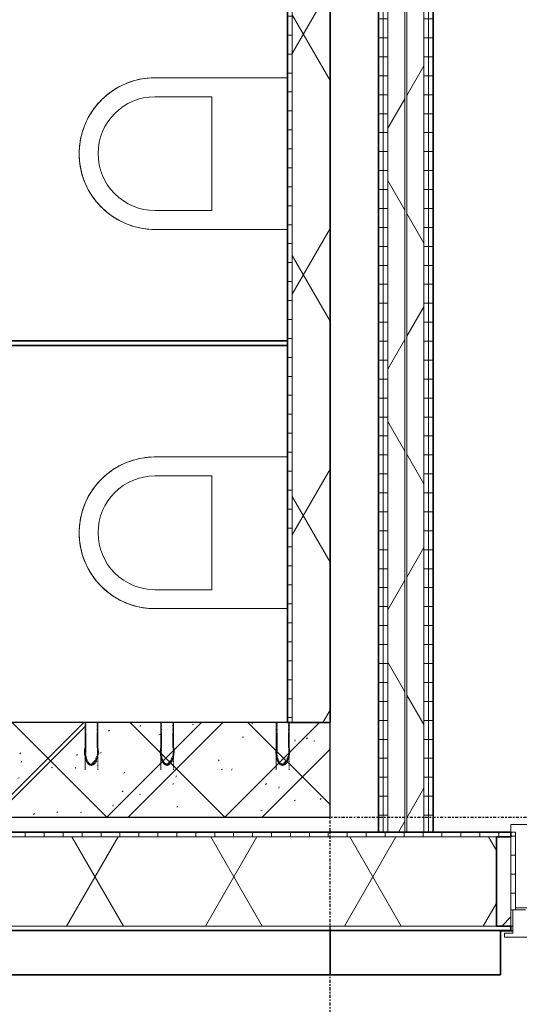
# Model space of a CAD drawing. Header units: millimetres. Extents: x -80560 to 110805, y -11020 to 52719.
# Tile 27 of 182: x 55675 to 56994, y 9506 to 12103. Entities that reach past the tile are written whole.
import ezdxf

# ---------------------------------------------------------------- set-up
doc = ezdxf.new("R2010")
doc.units = ezdxf.units.MM
doc.linetypes.add('CENTER2', pattern=[20, 8, -4, 4, -4])
doc.linetypes.add('Hidden 1', pattern=[3.5, 2, -1.5])
for name, color, linetype, lineweight in [('A-GENM', 13, 'Continuous', 18), ('A-GLAZ', 151, 'Continuous', 18), ('A-WALL', 113, 'Continuous', 35), ('A-WALL-PATT', 111, 'Continuous', 35), ('I-WALL', 2, 'Continuous', 18), ('P-SANR-FIXT', 6, 'Continuous', 18), ('S-GRID', 1, 'Continuous', 9)]:
    doc.layers.add(name, color=color, linetype=linetype, lineweight=lineweight)
pattern_1 = [(180, (56767.32, 14005.25), (-1e-13, -50), [])]
pattern_2 = [(60, (24894.82, 0), (-274.963, 158.75), []), (120, (24894.82, 0), (-274.963, -158.75), [])]

# ---------------------------------------------------------------- blocks, each defined once
blk = doc.blocks.new('19112_SW_LeonardoCollege_R2020_rvt-1-DO_02 tweede verdieping')
at = {"layer": 'A-WALL-PATT', "lineweight": 5}
h = blk.add_hatch(dxfattribs=at)
h.set_pattern_fill('FP_174', color=10, angle=45, style=0, pattern_type=2)
h.set_pattern_definition([(45, (28837.5, 10000), (-155.563, 155.563), []), (135, (28837.5, 10000), (-155.563, -155.563), [])])
h.paths.add_polyline_path([(31600, 10000), (31600, 10250), (30083, 10250), (30083, 10000), (31377.7, 10000)], flags=0)
h.paths.add_polyline_path([(29028.3, 10000), (29217, 10000), (29217, 10250), (27533, 10250), (27533, 10000), (28734.6, 10000)], flags=0)
h.paths.add_polyline_path([(26667, 10000), (26667, 10250), (26075, 10250), (26075, 10000), (26532.1, 10000)], flags=0)
at = {"layer": 'A-WALL', "color": 50, "lineweight": 25}
for p, q in [((31600, 10250), (30083, 10250)), ((31600, 10000), (31600, 10250)), ((30083, 10000), (31600, 10000))]:
    blk.add_line(p, q, dxfattribs=at)
blk = doc.blocks.new('MB 23 Gain Inno _onder element_ - ø63 x 900-3536035-DO_02 tweede verdieping')
at = {"layer": 'A-GENM', "linetype": 'Hidden 1', "lineweight": 13}
for p, q in [((-17, 125), (-15, 125)), ((-17, 60), (-17, 125)), ((-15, 125), (-15, 60)), ((15, 60), (15, 125)), ((15, 125), (17, 125)), ((17, 125), (17, 60))]:
    blk.add_line(p, q, dxfattribs=at)
at = {"layer": 'A-GENM', "linetype": 'Hidden 1', "lineweight": 13, "flags": 128}
for points in [[(-17, 0), (-17, 0.2), (-17, 0.4), (-17, 0.8), (-17, 1.2), (-17, 1.7), (-17, 2.3), (-17, 3), (-17, 3.8), (-17, 4.7), (-17, 5.7), (-17, 6.8), (-17, 7.9), (-17, 9.2), (-17, 10.5), (-17, 11.9), (-17, 13.3), (-17, 14.9), (-17, 16.5), (-17, 18.2), (-17, 20), (-17, 21.8), (-17, 23.7), (-17, 25.6), (-17, 27.6), (-17, 29.6), (-17, 31.7), (-17, 33.9), (-17, 36), (-17, 38.3), (-17, 40.5), (-17, 42.8), (-17, 45.1), (-17, 47.4), (-17, 49.8), (-17, 52.2), (-17, 54.6), (-17, 57), (-17, 59.4), (-17, 60)], [(17, 60), (17, 57.6), (17, 55.2), (17, 52.8), (17, 50.4), (17, 48.1), (17, 45.7), (17, 43.4), (17, 41.1), (17, 38.9), (17, 36.6), (17, 34.4), (17, 32.3), (17, 30.2), (17, 28.1), (17, 26.1), (17, 24.2), (17, 22.3), (17, 20.4), (17, 18.7), (17, 17), (17, 15.3), (17, 13.8), (17, 12.3), (17, 10.8), (17, 9.5), (17, 8.3), (17, 7.1), (17, 6), (17, 5), (17, 4.1), (17, 3.3), (17, 2.5), (17, 1.9), (17, 1.3), (17, 0.9), (17, 0.5), (17, 0.2), (17, 0.1), (17, 0)]]:
    blk.add_lwpolyline(points, dxfattribs=at)
at = {"layer": 'A-GENM', "linetype": 'Hidden 1', "lineweight": 13}
for points in [[(-15, 60), (-17, 51.1), (-16.4, 34.7), (-7, 21.1), (0, 15)], [(17, 60), (19.2, 50.3), (18.5, 32.5), (7.9, 18.1), (0, 11.7)]]:
    blk.add_open_spline(points, degree=3, dxfattribs=at)
for points, knots in [([(0, 11.7), (-0.7, 11.8), (-2.1, 12.1), (-4, 12.6), (-5.5, 13.3), (-6.6, 13.9), (-7.4, 14.5), (-8.1, 15.1), (-9.1, 16), (-10.2, 17.3), (-11.1, 18.7), (-11.7, 19.7), (-12.1, 20.3), (-12.3, 20.7), (-12.6, 21.1), (-12.8, 21.7), (-13.3, 22.8), (-13.9, 24.3), (-14.4, 26), (-14.8, 27.2), (-15.1, 28.2), (-15.3, 29.2), (-15.6, 30.5), (-15.9, 32.1), (-16.1, 34.1), (-16.4, 36.1), (-16.6, 38.1), (-16.7, 40.1), (-16.8, 42.1), (-16.9, 44.1), (-16.9, 46.1), (-17, 48.8), (-17, 53.4), (-17, 57.4), (-17, 60)], [0, 0, 0, 0, 0.035714, 0.071429, 0.107143, 0.125, 0.142857, 0.160714, 0.178571, 0.214286, 0.25, 0.267857, 0.276786, 0.285714, 0.294643, 0.303571, 0.321429, 0.357143, 0.392857, 0.410714, 0.428571, 0.446429, 0.464286, 0.5, 0.535714, 0.571429, 0.607143, 0.642857, 0.678571, 0.714286, 0.75, 0.785714, 0.857143, 1, 1, 1, 1]), ([(13, 29), (13, 29.2), (13.2, 29.8), (13.4, 30.6), (13.6, 31.5), (13.8, 32.7), (14.1, 34.2), (14.3, 36.1), (14.5, 37.9), (14.6, 39.8), (14.8, 41.6), (14.8, 43.5), (14.9, 45.3), (14.9, 47.2), (15, 49.6), (15, 53.9), (15, 57.6), (15, 60)], [0.3962152, 0.3962152, 0.3962152, 0.3962152, 0.4107143, 0.4285714, 0.4464286, 0.4642857, 0.5, 0.5357143, 0.5714286, 0.6071429, 0.6428571, 0.6785714, 0.7142857, 0.75, 0.7857143, 0.8571429, 1, 1, 1, 1]), ([(0, 15), (0.7, 15.1), (1.9, 15.3), (3.7, 15.9), (5, 16.6), (5.9, 17.1), (6.4, 17.4), (6.8, 17.8), (7.4, 18.3), (8.2, 19.1), (9.2, 20.4), (10, 21.7), (10.5, 22.7), (10.8, 23.2), (11, 23.6), (11.2, 24.1), (11.5, 24.6), (11.9, 25.6), (12.4, 26.8), (12.6, 27.8), (12.8, 28.2)], [0, 0, 0, 0, 0.0357143, 0.0714286, 0.1071429, 0.125, 0.1339286, 0.1428571, 0.1607143, 0.1785714, 0.2142857, 0.25, 0.2678571, 0.2767857, 0.2857143, 0.2946429, 0.3035714, 0.3214286, 0.3571429, 0.3805689, 0.3805689, 0.3805689, 0.3805689])]:
    blk.add_open_spline(points, degree=3, knots=knots, dxfattribs=at)
blk = doc.blocks.new('MB 23 Gain Inno _onder element_ - ø63 x 900-V468-DO_02 tweede verdieping')
at = {"layer": 'A-GENM', "linetype": 'Hidden 1', "lineweight": 13}
for p, q in [((-17, 125), (-15, 125)), ((-17, 60), (-17, 125)), ((-15, 125), (-15, 60)), ((15, 60), (15, 125)), ((15, 125), (17, 125)), ((17, 125), (17, 60))]:
    blk.add_line(p, q, dxfattribs=at)
at = {"layer": 'A-GENM', "linetype": 'Hidden 1', "lineweight": 13, "flags": 128}
for points in [[(-17, 0), (-17, 0.2), (-17, 0.4), (-17, 0.8), (-17, 1.2), (-17, 1.7), (-17, 2.3), (-17, 3), (-17, 3.8), (-17, 4.7), (-17, 5.7), (-17, 6.8), (-17, 7.9), (-17, 9.2), (-17, 10.5), (-17, 11.9), (-17, 13.3), (-17, 14.9), (-17, 16.5), (-17, 18.2), (-17, 20), (-17, 21.8), (-17, 23.7), (-17, 25.6), (-17, 27.6), (-17, 29.6), (-17, 31.7), (-17, 33.9), (-17, 36), (-17, 38.3), (-17, 40.5), (-17, 42.8), (-17, 45.1), (-17, 47.4), (-17, 49.8), (-17, 52.2), (-17, 54.6), (-17, 57), (-17, 59.4), (-17, 60)], [(17, 60), (17, 57.6), (17, 55.2), (17, 52.8), (17, 50.4), (17, 48.1), (17, 45.7), (17, 43.4), (17, 41.1), (17, 38.9), (17, 36.6), (17, 34.4), (17, 32.3), (17, 30.2), (17, 28.1), (17, 26.1), (17, 24.2), (17, 22.3), (17, 20.4), (17, 18.7), (17, 17), (17, 15.3), (17, 13.8), (17, 12.3), (17, 10.8), (17, 9.5), (17, 8.3), (17, 7.1), (17, 6), (17, 5), (17, 4.1), (17, 3.3), (17, 2.5), (17, 1.9), (17, 1.3), (17, 0.9), (17, 0.5), (17, 0.2), (17, 0.1), (17, 0)]]:
    blk.add_lwpolyline(points, dxfattribs=at)
at = {"layer": 'A-GENM', "linetype": 'Hidden 1', "lineweight": 13}
for points in [[(-15, 60), (-17, 51.1), (-16.4, 34.7), (-7, 21.1), (0, 15)], [(17, 60), (19.2, 50.3), (18.5, 32.5), (7.9, 18.1), (0, 11.7)]]:
    blk.add_open_spline(points, degree=3, dxfattribs=at)
for points, knots in [([(0, 11.7), (-0.7, 11.8), (-2.1, 12.1), (-4, 12.6), (-5.5, 13.3), (-6.6, 13.9), (-7.4, 14.5), (-8.1, 15.1), (-9.1, 16), (-10.2, 17.3), (-11.1, 18.7), (-11.7, 19.7), (-12.1, 20.3), (-12.3, 20.7), (-12.6, 21.1), (-12.8, 21.7), (-13.3, 22.8), (-13.9, 24.3), (-14.4, 26), (-14.8, 27.2), (-15.1, 28.2), (-15.3, 29.2), (-15.6, 30.5), (-15.9, 32.1), (-16.1, 34.1), (-16.4, 36.1), (-16.6, 38.1), (-16.7, 40.1), (-16.8, 42.1), (-16.9, 44.1), (-16.9, 46.1), (-17, 48.8), (-17, 53.4), (-17, 57.4), (-17, 60)], [0, 0, 0, 0, 0.035714, 0.071429, 0.107143, 0.125, 0.142857, 0.160714, 0.178571, 0.214286, 0.25, 0.267857, 0.276786, 0.285714, 0.294643, 0.303571, 0.321429, 0.357143, 0.392857, 0.410714, 0.428571, 0.446429, 0.464286, 0.5, 0.535714, 0.571429, 0.607143, 0.642857, 0.678571, 0.714286, 0.75, 0.785714, 0.857143, 1, 1, 1, 1]), ([(0, 15), (0.7, 15.1), (1.9, 15.3), (3.7, 15.9), (5, 16.6), (5.9, 17.1), (6.4, 17.4), (6.8, 17.8), (7.4, 18.3), (8.2, 19.1), (9.2, 20.4), (10, 21.7), (10.5, 22.7), (10.8, 23.2), (11, 23.6), (11.2, 24.1), (11.5, 24.6), (11.9, 25.6), (12.4, 27), (12.8, 28.5), (13.2, 29.7), (13.4, 30.6), (13.6, 31.5), (13.8, 32.7), (14.1, 34.2), (14.3, 36.1), (14.5, 37.9), (14.6, 39.8), (14.8, 41.6), (14.8, 43.5), (14.9, 45.3), (14.9, 47.2), (15, 49.6), (15, 53.9), (15, 57.6), (15, 60)], [0, 0, 0, 0, 0.035714, 0.071429, 0.107143, 0.125, 0.133929, 0.142857, 0.160714, 0.178571, 0.214286, 0.25, 0.267857, 0.276786, 0.285714, 0.294643, 0.303571, 0.321429, 0.357143, 0.392857, 0.410714, 0.428571, 0.446429, 0.464286, 0.5, 0.535714, 0.571429, 0.607143, 0.642857, 0.678571, 0.714286, 0.75, 0.785714, 0.857143, 1, 1, 1, 1])]:
    blk.add_open_spline(points, degree=3, knots=knots, dxfattribs=at)
blk = doc.blocks.new('MB 23 Gain Inno _onder element_ - ø83 x 1000-3534273-DO_02 tweede verdieping')
at = {"layer": 'A-GENM', "linetype": 'Hidden 1', "lineweight": 13}
for p, q in [((-17, 125), (-15, 125)), ((-17, 60), (-17, 125)), ((-15, 125), (-15, 60)), ((15, 60), (15, 125)), ((15, 125), (17, 125)), ((17, 125), (17, 60))]:
    blk.add_line(p, q, dxfattribs=at)
at = {"layer": 'A-GENM', "linetype": 'Hidden 1', "lineweight": 13, "flags": 128}
for points in [[(-17, 0), (-17, 0.2), (-17, 0.4), (-17, 0.8), (-17, 1.2), (-17, 1.7), (-17, 2.3), (-17, 3), (-17, 3.8), (-17, 4.7), (-17, 5.7), (-17, 6.8), (-17, 7.9), (-17, 9.2), (-17, 10.5), (-17, 11.9), (-17, 13.3), (-17, 14.9), (-17, 16.5), (-17, 18.2), (-17, 20), (-17, 21.8), (-17, 23.7), (-17, 25.6), (-17, 27.6), (-17, 29.6), (-17, 31.7), (-17, 33.9), (-17, 36), (-17, 38.3), (-17, 40.5), (-17, 42.8), (-17, 45.1), (-17, 47.4), (-17, 49.8), (-17, 52.2), (-17, 54.6), (-17, 57), (-17, 59.4), (-17, 60)], [(17, 60), (17, 57.6), (17, 55.2), (17, 52.8), (17, 50.4), (17, 48.1), (17, 45.7), (17, 43.4), (17, 41.1), (17, 38.9), (17, 36.6), (17, 34.4), (17, 32.3), (17, 30.2), (17, 28.1), (17, 26.1), (17, 24.2), (17, 22.3), (17, 20.4), (17, 18.7), (17, 17), (17, 15.3), (17, 13.8), (17, 12.3), (17, 10.8), (17, 9.5), (17, 8.3), (17, 7.1), (17, 6), (17, 5), (17, 4.1), (17, 3.3), (17, 2.5), (17, 1.9), (17, 1.3), (17, 0.9), (17, 0.5), (17, 0.2), (17, 0.1), (17, 0)]]:
    blk.add_lwpolyline(points, dxfattribs=at)
at = {"layer": 'A-GENM', "linetype": 'Hidden 1', "lineweight": 13}
for points in [[(-15, 60), (-17, 51.1), (-16.4, 34.7), (-7, 21.1), (0, 15)], [(17, 60), (19.2, 50.3), (18.5, 32.5), (7.9, 18.1), (0, 11.7)]]:
    blk.add_open_spline(points, degree=3, dxfattribs=at)
for points, knots in [([(0, 11.7), (-0.7, 11.8), (-2.1, 12.1), (-4, 12.6), (-5.5, 13.3), (-6.6, 13.9), (-7.4, 14.5), (-8.1, 15.1), (-9.1, 16), (-10.2, 17.3), (-11.1, 18.7), (-11.7, 19.7), (-12.1, 20.3), (-12.3, 20.7), (-12.6, 21.1), (-12.8, 21.7), (-13.3, 22.8), (-13.9, 24.3), (-14.4, 26), (-14.8, 27.2), (-15.1, 28.2), (-15.3, 29.2), (-15.6, 30.5), (-15.9, 32.1), (-16.1, 34.1), (-16.4, 36.1), (-16.6, 38.1), (-16.7, 40.1), (-16.8, 42.1), (-16.9, 44.1), (-16.9, 46.1), (-17, 48.8), (-17, 53.4), (-17, 57.4), (-17, 60)], [0, 0, 0, 0, 0.035714, 0.071429, 0.107143, 0.125, 0.142857, 0.160714, 0.178571, 0.214286, 0.25, 0.267857, 0.276786, 0.285714, 0.294643, 0.303571, 0.321429, 0.357143, 0.392857, 0.410714, 0.428571, 0.446429, 0.464286, 0.5, 0.535714, 0.571429, 0.607143, 0.642857, 0.678571, 0.714286, 0.75, 0.785714, 0.857143, 1, 1, 1, 1]), ([(0, 15), (0.7, 15.1), (1.9, 15.3), (3.7, 15.9), (5, 16.6), (5.9, 17.1), (6.4, 17.4), (6.8, 17.8), (7.4, 18.3), (8.2, 19.1), (9.2, 20.4), (10, 21.7), (10.5, 22.7), (10.8, 23.2), (11, 23.6), (11.2, 24.1), (11.5, 24.6), (11.9, 25.6), (12.4, 27), (12.8, 28.5), (13.2, 29.7), (13.4, 30.6), (13.6, 31.5), (13.8, 32.7), (14.1, 34.2), (14.3, 36.1), (14.5, 37.9), (14.6, 39.8), (14.8, 41.6), (14.8, 43.5), (14.9, 45.3), (14.9, 47.2), (15, 49.6), (15, 53.9), (15, 57.6), (15, 60)], [0, 0, 0, 0, 0.035714, 0.071429, 0.107143, 0.125, 0.133929, 0.142857, 0.160714, 0.178571, 0.214286, 0.25, 0.267857, 0.276786, 0.285714, 0.294643, 0.303571, 0.321429, 0.357143, 0.392857, 0.410714, 0.428571, 0.446429, 0.464286, 0.5, 0.535714, 0.571429, 0.607143, 0.642857, 0.678571, 0.714286, 0.75, 0.785714, 0.857143, 1, 1, 1, 1])]:
    blk.add_open_spline(points, degree=3, knots=knots, dxfattribs=at)
blk = doc.blocks.new('95251-Leonardo College Leiden_rvt-1-DO_02 tweede verdieping')
at = {"layer": 'A-WALL-PATT', "lineweight": 9}
h = blk.add_hatch(dxfattribs=at)
h.set_pattern_fill('FP_187', color=55, style=0, pattern_type=2)
h.set_pattern_definition([(45, (0, 0), (-176.7767, 176.7767), []), (17, (0, 0), (51.37877, 156.87645), [3.353, -159.647, 3.353, -88.647, -134]), (17, (0, 0), (51.37877, 156.87645), [-255, 3.353, -130.647]), (48, (0, 0), (-36.014, 160.26226), [3.353, -158.647, 3.353, -160.647, -132]), (48, (0, 0), (-36.014, 160.26226), [-326, 3.353, -128.647]), (71, (0, 0), (-94.825, 133.12483), [3.353, -156.647, 3.353, -87.247, -131]), (71, (0, 0), (-94.825, 133.12483), [-250.6, 3.353, -127.647])])
h.paths.add_polyline_path([(31084, 10000), (31600, 10000), (31600, 10250), (31492, 10250), (31491, 10158.3), (31475, 10136.7), (31467.6, 10139.5), (31462.7, 10145.7), (31459.9, 10153.2), (31458.1, 10169.1), (31458, 10250), (31187, 10250), (31186, 10158.3), (31170, 10136.7), (31162.6, 10139.5), (31157.4, 10146.5), (31154.9, 10153.2), (31153.1, 10169.1), (31153, 10250), (30987, 10250), (30986, 10158.3), (30970, 10136.7), (30962.6, 10139.5), (30957.7, 10145.7), (30954.9, 10153.2), (30953.1, 10169.1), (30953, 10250), (30098, 10250), (30083, 10000), (30790.3, 10000)], flags=0)
h.paths.add_polyline_path([(29217, 10000), (29202, 10250), (27548, 10250), (27533, 10000), (29028.3, 10000)], flags=0)
h.paths.add_polyline_path([(26075, 10000), (26408, 10000), (26409, 10091.7), (26425, 10113.3), (26432.4, 10110.5), (26437.3, 10104.3), (26440.1, 10096.8), (26441.9, 10080.9), (26442, 10000), (26608, 10000), (26609, 10091.7), (26625, 10113.3), (26632.9, 10109.8), (26637.3, 10104.3), (26640.1, 10096.8), (26641.9, 10080.9), (26642, 10000), (26667, 10000), (26652, 10250), (26080, 10250), (26080, 10200), (26075, 10200), (26075, 10142), (26166.7, 10141), (26188.3, 10125), (26185.5, 10117.6), (26179.3, 10112.7), (26171.8, 10109.9), (26155.9, 10108.1), (26075, 10108), (26075, 10089)], flags=0)
h.paths.add_polyline_path([(29050, 10108), (29038, 10113), (29033, 10125), (29038, 10137), (29050, 10142), (29062, 10137), (29067, 10125), (29062, 10113)], flags=0)
at = {"layer": 'A-WALL', "color": 130, "lineweight": 5}
for p, q in [((30953, 10250), (30098, 10250)), ((30953, 10185), (30953, 10250)), ((31153, 10250), (30987, 10250)), ((30987, 10250), (30987, 10185)), ((31153, 10185), (31153, 10250)), ((31458, 10250), (31187, 10250)), ((31187, 10250), (31187, 10185)), ((31458, 10185), (31458, 10250)), ((31600, 10250), (31492, 10250)), ((31492, 10250), (31492, 10185)), ((31600, 10000), (31600, 10250)), ((30083, 10000), (31600, 10000))]:
    blk.add_line(p, q, dxfattribs=at)
for points in [[(30970, 10136.7), (30969.3, 10136.8), (30967.9, 10137.1), (30966, 10137.6), (30964.5, 10138.3), (30963.4, 10138.9), (30962.6, 10139.5), (30961.9, 10140.1), (30960.9, 10141), (30959.8, 10142.3), (30958.9, 10143.7), (30958.3, 10144.7), (30957.9, 10145.3), (30957.7, 10145.7), (30957.4, 10146.1), (30957.2, 10146.7), (30956.7, 10147.8), (30956.1, 10149.3), (30955.6, 10151), (30955.2, 10152.2), (30954.9, 10153.2), (30954.7, 10154.2), (30954.4, 10155.5), (30954.1, 10157.1), (30953.9, 10159.1), (30953.6, 10161.1), (30953.4, 10163.1), (30953.3, 10165.1), (30953.2, 10167.1), (30953.1, 10169.1), (30953.1, 10171.1), (30953, 10173.8), (30953, 10178.4), (30953, 10182.4), (30953, 10185)], [(31170, 10136.7), (31169.3, 10136.8), (31167.9, 10137.1), (31166, 10137.6), (31164.5, 10138.3), (31163.4, 10138.9), (31162.6, 10139.5), (31161.9, 10140.1), (31160.9, 10141), (31159.8, 10142.3), (31158.9, 10143.7), (31158.3, 10144.7), (31157.9, 10145.3), (31157.7, 10145.7), (31157.4, 10146.1), (31157.2, 10146.7), (31156.7, 10147.8), (31156.1, 10149.3), (31155.6, 10151), (31155.2, 10152.2), (31154.9, 10153.2), (31154.7, 10154.2), (31154.4, 10155.5), (31154.1, 10157.1), (31153.9, 10159.1), (31153.6, 10161.1), (31153.4, 10163.1), (31153.3, 10165.1), (31153.2, 10167.1), (31153.1, 10169.1), (31153.1, 10171.1), (31153, 10173.8), (31153, 10178.4), (31153, 10182.4), (31153, 10185)], [(31475, 10136.7), (31474.3, 10136.8), (31472.9, 10137.1), (31471, 10137.6), (31469.5, 10138.3), (31468.4, 10138.9), (31467.6, 10139.5), (31466.9, 10140.1), (31465.9, 10141), (31464.8, 10142.3), (31463.9, 10143.7), (31463.3, 10144.7), (31462.9, 10145.3), (31462.7, 10145.7), (31462.4, 10146.1), (31462.2, 10146.7), (31461.7, 10147.8), (31461.1, 10149.3), (31460.6, 10151), (31460.2, 10152.2), (31459.9, 10153.2), (31459.7, 10154.2), (31459.4, 10155.5), (31459.1, 10157.1), (31458.9, 10159.1), (31458.6, 10161.1), (31458.4, 10163.1), (31458.3, 10165.1), (31458.2, 10167.1), (31458.1, 10169.1), (31458.1, 10171.1), (31458, 10173.8), (31458, 10178.4), (31458, 10182.4), (31458, 10185)]]:
    blk.add_open_spline(points, degree=3, knots=[0, 0, 0, 0, 0.035714, 0.071429, 0.107143, 0.125, 0.142857, 0.160714, 0.178571, 0.214286, 0.25, 0.267857, 0.276786, 0.285714, 0.294643, 0.303571, 0.321429, 0.357143, 0.392857, 0.410714, 0.428571, 0.446429, 0.464286, 0.5, 0.535714, 0.571429, 0.607143, 0.642857, 0.678571, 0.714286, 0.75, 0.785714, 0.857143, 1, 1, 1, 1], dxfattribs=at)
for points in [[(30987, 10185), (30989.1, 10175.6), (30988.9, 10167), (30986.3, 10159.2)], [(31187, 10185), (31189.1, 10175.6), (31188.9, 10167), (31186.3, 10159.2)], [(31492, 10185), (31494.1, 10175.6), (31493.9, 10167), (31491.3, 10159.2)], [(30985.9, 10158.1), (30983.1, 10150.2), (30977.8, 10143), (30970, 10136.7)], [(31185.9, 10158.1), (31183.1, 10150.2), (31177.8, 10143), (31170, 10136.7)], [(31490.9, 10158.1), (31488.1, 10150.2), (31482.8, 10143), (31475, 10136.7)]]:
    blk.add_open_spline(points, degree=3, dxfattribs=at)
at = {"color": 191, "lineweight": 9, "extrusion": (0, 0, -1)}
for name, p in [('MB 23 Gain Inno _onder element_ - ø63 x 900-V468-DO_02 tweede verdieping', (-30970, 10125)), ('MB 23 Gain Inno _onder element_ - ø63 x 900-3536035-DO_02 tweede verdieping', (-31170, 10125)), ('MB 23 Gain Inno _onder element_ - ø83 x 1000-3534273-DO_02 tweede verdieping', (-31475, 10125))]:
    blk.add_blockref(name, p, dxfattribs=at)
blk = doc.blocks.new('Basic Wall _ 41_WA_n3o_cladding_vertikaal_random_100mm_oorspronkelijk - ___-31301028-DO_02 tweede verdieping')
at = {"layer": 'A-WALL', "lineweight": 18}
for p, q in [((32050, 9699), (32082, 9699)), ((32077, 9701), (32082, 9701))]:
    blk.add_line(p, q, dxfattribs=at)
blk = doc.blocks.new('merk 4500 draaikiep 1x - std-31579927-DO_02 tweede verdieping')
at = {"layer": 'A-GLAZ'}
for p, q in [((2240, 0), (2162, 0)), ((2240, -10), (2240, 0)), ((2218, -72), (2218, -10)), ((2218, -10), (2240, -10)), ((2184, -72), (2218, -72))]:
    blk.add_line(p, q, dxfattribs=at)
blk = doc.blocks.new('NLRS_41_GM_WPB_spouwlat-SH_generiek_ISR - 235x38-V180-DO_02 tweede verdieping')
at = {"layer": 'A-GENM'}
h = blk.add_hatch(dxfattribs=at)
h.set_pattern_fill('FP_68', color=256, style=0, pattern_type=2)
h.set_pattern_definition([(45, (0, 0), (-141.4214, 141.4214), [])])
h.paths.add_polyline_path([(32077, 9713), (32077, 9948), (32039, 9948), (32039, 9713)], flags=0)
for p, q in [((32077, 9948), (32039, 9948)), ((32039, 9948), (32039, 9713)), ((32077, 9713), (32077, 9948)), ((32039, 9713), (32077, 9713))]:
    blk.add_line(p, q, dxfattribs=at)
blk = doc.blocks.new('41_dagkanten_SH_generiek_ISR - 12x204_5-V183-DO_02 tweede verdieping')
at = {"layer": 'A-GENM'}
h = blk.add_hatch(dxfattribs=at)
h.set_pattern_fill('FP_71', color=256, style=0, pattern_type=2)
h.set_pattern_definition([(0, (0, 0), (0, 50), [])])
h.paths.add_polyline_path([(32077, 9756), (32089, 9756), (32089, 9960.5), (32077, 9960.5), (32077, 9922.4)], flags=0)
for p, q in [((32089, 9960.5), (32077, 9960.5)), ((32077, 9960.5), (32077, 9756)), ((32089, 9756), (32089, 9960.5)), ((32077, 9756), (32082, 9756))]:
    blk.add_line(p, q, dxfattribs=at)
blk = doc.blocks.new('74_PF_EHA_wandtoilet - hoogte 390-32003558-DO_02 tweede verdieping')
at = {"layer": 'P-SANR-FIXT'}
for p, q in [((-178.1, -56.2), (-178.1, -406.3)), ((221.9, -406.3), (221.9, -56.2)), ((-128.1, -406.3), (-128.1, -256.3)), ((-128.1, -256.3), (171.9, -256.3)), ((171.9, -256.3), (171.9, -406.3))]:
    blk.add_line(p, q, dxfattribs=at)
at = {"layer": 'P-SANR-FIXT', "flags": 128}
for points in [[(21.9, -606.3), (13.9, -606.1), (5.9, -605.6), (-2, -604.8), (-9.9, -603.7), (-17.8, -602.3), (-25.6, -600.5), (-33.4, -598.5), (-41, -596.1), (-48.5, -593.4), (-56, -590.5), (-63.3, -587.2), (-70.4, -583.6), (-77.5, -579.8), (-84.3, -575.7), (-91, -571.3), (-97.5, -566.7), (-103.8, -561.8), (-110, -556.6), (-115.9, -551.2), (-121.6, -545.6), (-127, -539.7), (-132.2, -533.7), (-137.2, -527.4), (-141.9, -521), (-146.4, -514.3), (-150.6, -507.5), (-154.5, -500.5), (-158.1, -493.4), (-161.4, -486.1), (-164.5, -478.7), (-167.2, -471.2), (-169.7, -463.6), (-171.8, -455.9), (-173.7, -448.1), (-175.2, -440.2), (-176.4, -432.3), (-177.3, -424.4), (-177.8, -416.4), (-178.1, -408.4), (-178.1, -406.3)], [(221.9, -406.3), (221.8, -414.2), (221.3, -422.2), (220.5, -430.2), (219.4, -438.1), (217.9, -446), (216.2, -453.8), (214.1, -461.5), (211.8, -469.2), (209.1, -476.7), (206.1, -484.1), (202.9, -491.4), (199.3, -498.6), (195.5, -505.6), (191.4, -512.5), (187, -519.2), (182.3, -525.7), (177.4, -532), (172.3, -538.1), (166.9, -544), (161.3, -549.7), (155.4, -555.2), (149.3, -560.4), (143.1, -565.4), (136.6, -570.1), (130, -574.5), (123.2, -578.7), (116.2, -582.6), (109.1, -586.3), (101.8, -589.6), (94.4, -592.7), (86.9, -595.4), (79.3, -597.9), (71.6, -600), (63.8, -601.8), (55.9, -603.3), (48, -604.5), (40.1, -605.4), (32.1, -606), (24.1, -606.2), (21.9, -606.3)]]:
    blk.add_lwpolyline(points, dxfattribs=at)
at = {"layer": 'P-SANR-FIXT'}
for radius, start, end in [(200, 180, 270), (150, 180, 270), (200, 270, 360), (150, 270, 0)]:
    blk.add_arc((21.9, -406.3), radius, start, end, dxfattribs=at)
blk = doc.blocks.new('74_n3o_Kupan_toiletruimte_4 - 74_n3o_Kupan_toiletruimte_4-31926087-DO_02 tweede verdieping')
at = {"layer": 'A-GENM', "lineweight": 35}
for p, q in [((993.5, 1193.5), (993.5, 0)), ((1006.5, 0), (1006.5, 1193.5)), ((993.5, 0), (1006.5, 0))]:
    blk.add_line(p, q, dxfattribs=at)
blk = doc.blocks.new('NLRS_42_GM_ISR_vensterbank_kunststeen-SH_generiek_ISR - 220x20-33891804-DO_02 tweede verdieping')
at = {"layer": 'A-GENM'}
for p, q in [((-2223, 199.5), (-2223, 220)), ((-2223, 220), (2223, 220)), ((2211, 0), (-2211, 0))]:
    blk.add_line(p, q, dxfattribs=at)

msp = doc.modelspace()

# ---------------------------------------------------------------- hatches: boundary and pattern name
at = {"layer": 'A-WALL-PATT', "lineweight": 18}
h = msp.add_hatch(dxfattribs=at)
h.set_pattern_fill('FP_26', color=256, angle=90, style=0, pattern_type=2)
h.set_pattern_definition(pattern_1)
h.paths.add_polyline_path([(56634.8, 9960.5), (56634.8, 18050), (56622.3, 18050), (56622.3, 9960.5)], flags=0)
h = msp.add_hatch(dxfattribs=at)
h.set_pattern_fill('FP_26', color=256, angle=90, style=0, pattern_type=2)
h.set_pattern_definition(pattern_1)
h.paths.add_polyline_path([(56647.3, 9960.5), (56647.3, 18050), (56634.8, 18050), (56634.8, 9960.5)], flags=0)
h = msp.add_hatch(dxfattribs=at)
h.set_pattern_fill('FP_2', color=256, style=0, pattern_type=2)
h.set_pattern_definition(pattern_2)
h.paths.add_polyline_path([(56692.3, 9960.5), (56692.3, 18062.5), (56647.3, 18062.5), (56647.3, 9960.5)], flags=0)
h = msp.add_hatch(dxfattribs=at)
h.set_pattern_fill('FP_2', color=256, style=0, pattern_type=2)
h.set_pattern_definition(pattern_2)
h.paths.add_polyline_path([(56742.3, 9960.5), (56742.3, 18062.5), (56697.3, 18062.5), (56697.3, 9960.5)], flags=0)
h = msp.add_hatch(dxfattribs=at)
h.set_pattern_fill('FP_26', color=256, angle=90, style=0, pattern_type=2)
h.set_pattern_definition(pattern_1)
h.paths.add_polyline_path([(56754.8, 9960.5), (56754.8, 18062.5), (56742.3, 18062.5), (56742.3, 9960.5)], flags=0)
h = msp.add_hatch(dxfattribs=at)
h.set_pattern_fill('FP_26', color=256, angle=90, style=0, pattern_type=2)
h.set_pattern_definition(pattern_1)
h.paths.add_polyline_path([(56767.3, 9960.5), (56767.3, 18062.5), (56754.8, 18062.5), (56754.8, 9960.5)], flags=0)
h = msp.add_hatch(dxfattribs=at)
h.set_pattern_fill('FP_2', color=256, style=0, pattern_type=2)
h.set_pattern_definition(pattern_2)
h.paths.add_polyline_path([(56494.8, 10250), (56494.8, 16100), (56394.8, 16100), (56394.8, 10250), (56419.3, 10250)], flags=0)
h = msp.add_hatch(dxfattribs=at)
h.set_pattern_fill('FP_88', color=256, angle=90, style=0, pattern_type=2)
h.set_pattern_definition([(360, (56382.32, 13162.5), (2e-13, 50), [])])
h.paths.add_polyline_path([(56394.8, 10250), (56394.8, 16075), (56382.3, 16075), (56382.3, 10250)], flags=0)
h = msp.add_hatch(dxfattribs=at)
h.set_pattern_fill('FP_2', color=256, style=0, pattern_type=2)
h.set_pattern_definition(pattern_2)
h.paths.add_polyline_path([(78296.8, 9713), (78296.8, 9948), (77655.8, 9948), (77655.8, 9713), (78284.3, 9713)], flags=0)
h.paths.add_polyline_path([(73133.8, 9713), (73133.8, 9948), (72255.8, 9948), (72255.8, 9713), (73011.8, 9713)], flags=0)
h.paths.add_polyline_path([(70433.8, 9713), (70433.8, 9948), (69555.8, 9948), (69555.8, 9713), (70368.7, 9713)], flags=0)
h.paths.add_polyline_path([(67733.8, 9713), (67733.8, 9948), (65955.8, 9948), (65955.8, 9713), (67725.7, 9713)], flags=0)
h.paths.add_polyline_path([(63026.9, 9713), (63233.8, 9713), (63233.8, 9948), (61455.8, 9948), (61455.8, 9713), (61852.3, 9713)], flags=0)
h.paths.add_polyline_path([(56566.2, 9713), (56933.8, 9713), (56933.8, 9948), (55005.9, 9948), (55005.9, 9713), (55978.8, 9713)], flags=0)
h.paths.add_polyline_path([(53923.1, 9713), (54083.9, 9713), (54083.9, 9948), (52455.8, 9948), (52455.8, 9713), (53629.4, 9713)], flags=0)
h.paths.add_polyline_path([(51280.1, 9713), (51533.8, 9713), (51533.8, 9948), (50205.8, 9948), (50205.8, 9713), (50692.7, 9713)], flags=0)
h.paths.add_polyline_path([(49283.8, 9713), (49283.8, 9948), (48855.8, 9948), (48855.8, 9713), (49224.4, 9713)], flags=0)
h.paths.add_polyline_path([(46133.8, 9713), (46133.8, 9948), (44355.8, 9948), (44355.8, 9713), (45994, 9713)], flags=0)
h.paths.add_polyline_path([(42469.9, 9713), (42533.8, 9713), (42533.8, 9948), (42105.8, 9948), (42105.8, 9713), (42176.2, 9713)], flags=0)
h.paths.add_polyline_path([(38483.8, 9713), (38483.8, 9948), (37007.8, 9948), (37007.8, 9713), (38358.5, 9713)], flags=0)
h.paths.add_polyline_path([(41001.5, 9713), (41183.8, 9713), (41183.8, 9948), (39405.8, 9948), (39405.8, 9713), (40707.9, 9713)], flags=0)
h = msp.add_hatch(dxfattribs=at)
h.set_pattern_fill('FP_80', color=256, angle=90, style=0, pattern_type=2)
h.set_pattern_definition([(90, (57640.07, 9701), (-50, -2e-13), [])])
h.paths.add_polyline_path([(77617.8, 9948), (78284.3, 9948), (78284.3, 9960.5), (77617.8, 9960.5)], flags=0)
h.paths.add_polyline_path([(73011.8, 9948), (73171.8, 9948), (73171.8, 9960.5), (72217.8, 9960.5), (72217.8, 9948), (72424.4, 9948)], flags=0)
h.paths.add_polyline_path([(70471.8, 9948), (70471.8, 9960.5), (69517.8, 9960.5), (69517.8, 9948), (70433.8, 9948)], flags=0)
h.paths.add_polyline_path([(67138.3, 9948), (67771.8, 9948), (67771.8, 9960.5), (65917.8, 9960.5), (65917.8, 9948), (66551, 9948)], flags=0)
h.paths.add_polyline_path([(63271.8, 9948), (63271.8, 9960.5), (61417.8, 9960.5), (61417.8, 9948), (63233.8, 9948)], flags=0)
h.paths.add_polyline_path([(56971.8, 9948), (56971.8, 9960.5), (54967.9, 9960.5), (54967.9, 9948), (56933.8, 9948)], flags=0)
h.paths.add_polyline_path([(54083.9, 9948), (54121.9, 9948), (54121.9, 9960.5), (52417.8, 9960.5), (52417.8, 9948), (53923.1, 9948)], flags=0)
h.paths.add_polyline_path([(51426.9, 9948), (51571.8, 9948), (51571.8, 9960.5), (50167.8, 9960.5), (50167.8, 9948), (51280.1, 9948)], flags=0)
h.paths.add_polyline_path([(49283.8, 9948), (49321.8, 9948), (49321.8, 9960.5), (48817.8, 9960.5), (48817.8, 9948), (48930.7, 9948)], flags=0)
h.paths.add_polyline_path([(46171.8, 9948), (46171.8, 9960.5), (44317.8, 9960.5), (44317.8, 9948), (46133.8, 9948)], flags=0)
h.paths.add_polyline_path([(42469.9, 9948), (42571.8, 9948), (42571.8, 9960.5), (42067.8, 9960.5), (42067.8, 9948), (42105.8, 9948)], flags=0)
h.paths.add_polyline_path([(41183.8, 9948), (41221.8, 9948), (41221.8, 9960.5), (39367.8, 9960.5), (39367.8, 9948), (40707.9, 9948)], flags=0)
h.paths.add_polyline_path([(38483.8, 9948), (38521.8, 9948), (38521.8, 9960.5), (37242.8, 9960.5), (37242.8, 9948), (38358.5, 9948)], flags=0)
h = msp.add_hatch(dxfattribs=at)
h.set_pattern_fill('FP_79', color=256, style=0, pattern_type=2)
h.set_pattern_definition([(0, (57640.07, 9701), (2e-14, 50), [])])
h.paths.add_polyline_path([(78531.8, 9701), (78531.8, 9713), (77617.8, 9713), (77617.8, 9701), (78297.9, 9701)], flags=0)
h.paths.add_polyline_path([(73171.8, 9701), (73171.8, 9713), (72217.8, 9713), (72217.8, 9701), (73011.8, 9701)], flags=0)
h.paths.add_polyline_path([(70471.8, 9701), (70471.8, 9713), (69517.8, 9713), (69517.8, 9701), (70368.7, 9701)], flags=0)
h.paths.add_polyline_path([(67725.7, 9701), (67771.8, 9701), (67771.8, 9713), (65917.8, 9713), (65917.8, 9701), (67138.3, 9701)], flags=0)
h.paths.add_polyline_path([(63271.8, 9701), (63271.8, 9713), (61417.8, 9713), (61417.8, 9701), (63026.9, 9701)], flags=0)
h.paths.add_polyline_path([(56859.8, 9701), (56971.8, 9701), (56971.8, 9713), (54967.9, 9713), (54967.9, 9701), (56566.2, 9701)], flags=0)
h.paths.add_polyline_path([(54121.9, 9701), (54121.9, 9713), (52417.8, 9713), (52417.8, 9701), (53923.1, 9701)], flags=0)
h.paths.add_polyline_path([(51571.8, 9701), (51571.8, 9713), (50167.8, 9713), (50167.8, 9701), (51280.1, 9701)], flags=0)
h.paths.add_polyline_path([(49321.8, 9701), (49321.8, 9713), (48817.8, 9713), (48817.8, 9701), (49224.4, 9701)], flags=0)
h.paths.add_polyline_path([(45406.6, 9701), (46171.8, 9701), (46171.8, 9713), (44317.8, 9713), (44317.8, 9701), (44819.3, 9701)], flags=0)
h.paths.add_polyline_path([(41001.5, 9701), (41221.8, 9701), (41221.8, 9713), (39367.8, 9713), (39367.8, 9701), (40707.9, 9701)], flags=0)
h.paths.add_polyline_path([(42469.9, 9701), (42571.8, 9701), (42571.8, 9713), (42067.8, 9713), (42067.8, 9701), (42176.2, 9701)], flags=0)
h.paths.add_polyline_path([(38521.8, 9701), (38521.8, 9713), (36995.8, 9713), (36995.8, 9701), (38358.5, 9701)], flags=0)

# ---------------------------------------------------------------- linework, layer by layer
at = {"layer": 'A-WALL', "lineweight": 18}
for p, q in [((56742.3, 9960.5), (56742.3, 18137.5)), ((56634.8, 9960.5), (56634.8, 18050)), ((56647.3, 9960.5), (56647.3, 18062.5)), ((56692.3, 9960.5), (56692.3, 18062.5)), ((56697.3, 9960.5), (56697.3, 18062.5)), ((56754.8, 9960.5), (56754.8, 18062.5)), ((56394.8, 16100), (56394.8, 10250)), ((55005.9, 9948), (56933.8, 9948)), ((55005.9, 9713), (56933.8, 9713)), ((56976.8, 9713), (56971.8, 9713))]:
    msp.add_line(p, q, dxfattribs=at)
at = {"layer": 'A-WALL'}
for p, q in [((56971.8, 9960.5), (54967.9, 9960.5)), ((56933.8, 9713), (56933.8, 9948)), ((56933.8, 9948), (56971.8, 9948)), ((56971.8, 9948), (56971.8, 9960.5)), ((56971.8, 9713), (56933.8, 9713)), ((56971.8, 9701), (56971.8, 9713)), ((54967.9, 9701), (56971.8, 9701)), ((56494.8, 9701), (56494.8, 9584)), ((56944.8, 9584), (56944.8, 9701)), ((54994.8, 9584), (56944.8, 9584))]:
    msp.add_line(p, q, dxfattribs=at)
at = {"layer": 'I-WALL', "lineweight": 35}
for p, q in [((56622.3, 18050), (56622.3, 9960.5)), ((56767.3, 9960.5), (56767.3, 18050)), ((56382.3, 16075), (56382.3, 10250)), ((56494.8, 10250), (56494.8, 16075)), ((56382.3, 10250), (56494.8, 10250))]:
    msp.add_line(p, q, dxfattribs=at)
at = {"layer": 'S-GRID', "linetype": 'CENTER2', "lineweight": 25}
for p, q in [((56494.8, 4383.3), (56494.8, 52119.1)), ((29945.3, 10000), (110204.9, 10000))]:
    msp.add_line(p, q, dxfattribs=at)

# ---------------------------------------------------------------- block references
at = {"color": 250, "lineweight": 5}
for name in ['19112_SW_LeonardoCollege_R2020_rvt-1-DO_02 tweede verdieping', '95251-Leonardo College Leiden_rvt-1-DO_02 tweede verdieping']:
    msp.add_blockref(name, (24894.8, 0), dxfattribs=at)
at = {"layer": 'A-GENM', "rotation": 89.99999999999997}
msp.add_blockref('74_n3o_Kupan_toiletruimte_4 - 74_n3o_Kupan_toiletruimte_4-31926087-DO_02 tweede verdieping', (56382.3, 10250), dxfattribs=at)
at = {"layer": 'A-GENM'}
for name, p in [('NLRS_42_GM_ISR_vensterbank_kunststeen-SH_generiek_ISR - 220x20-33891804-DO_02 tweede verdieping', (59194.8, 9761)), ('NLRS_41_GM_WPB_spouwlat-SH_generiek_ISR - 235x38-V180-DO_02 tweede verdieping', (24894.8, 0)), ('41_dagkanten_SH_generiek_ISR - 12x204_5-V183-DO_02 tweede verdieping', (24894.8, 0))]:
    msp.add_blockref(name, p, dxfattribs=at)
at = {"layer": 'A-GLAZ', "rotation": 180}
msp.add_blockref('merk 4500 draaikiep 1x - std-31579927-DO_02 tweede verdieping', (59194.8, 9684), dxfattribs=at)
at = {"layer": 'A-WALL', "lineweight": 18}
msp.add_blockref('Basic Wall _ 41_WA_n3o_cladding_vertikaal_random_100mm_oorspronkelijk - ___-31301028-DO_02 tweede verdieping', (24894.8, 0), dxfattribs=at)
at = {"layer": 'P-SANR-FIXT', "rotation": 270.0000000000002}
for p in [(56438.6, 11771.9), (56438.6, 10771.9)]:
    msp.add_blockref('74_PF_EHA_wandtoilet - hoogte 390-32003558-DO_02 tweede verdieping', p, dxfattribs=at)

doc.saveas('drawing.dxf')
